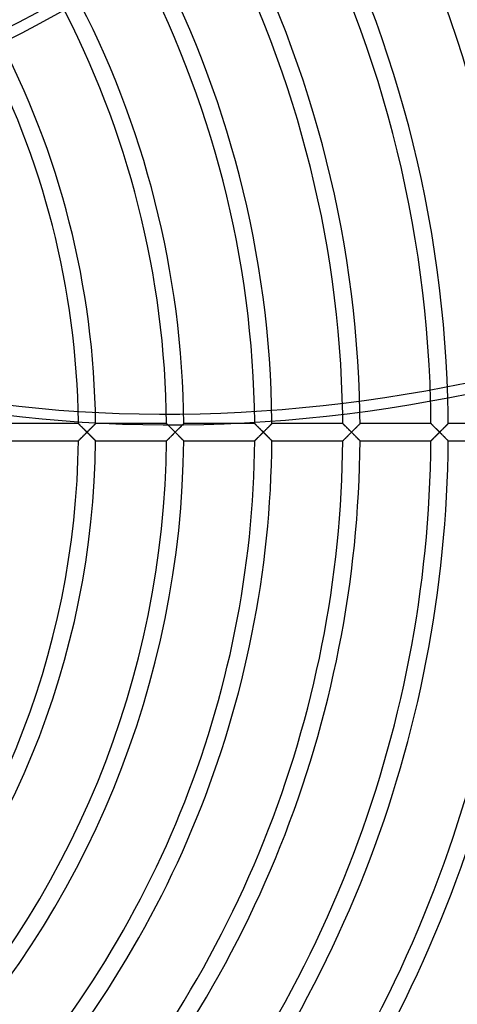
# Model space of a CAD drawing. Header units: millimetres. Extents: x -250 to 250, y -250 to 250.
# Tile 16 of 26: x 104 to 163, y -77 to 56. Entities that reach past the tile are written whole.
import ezdxf

# ---------------------------------------------------------------- set-up
doc = ezdxf.new("R2010")
doc.units = ezdxf.units.MM
doc.layers.add('HIDDEN', color=7, linetype='Continuous')
doc.layers.add('THICK', color=7, linetype='Continuous')

msp = doc.modelspace()

# ---------------------------------------------------------------- linework, layer by layer
at = {"layer": 'HIDDEN'}
for p, q in [((112.17, 1.16), (112.17, 1.16)), ((112.17, 1.16), (112.18, 1.15)), ((112.18, 1.15), (112.19, 1.13)), ((112.19, 1.13), (112.21, 1.11)), ((112.21, 1.11), (112.24, 1.09)), ((112.24, 1.09), (112.27, 1.06)), ((112.27, 1.06), (112.3, 1.03)), ((112.3, 1.03), (112.34, 0.99)), ((112.34, 0.99), (112.38, 0.95)), ((112.38, 0.95), (112.42, 0.91)), ((112.42, 0.91), (112.47, 0.86)), ((112.47, 0.86), (112.51, 0.82)), ((112.51, 0.82), (112.56, 0.77)), ((112.56, 0.77), (112.62, 0.72)), ((112.62, 0.72), (112.67, 0.66)), ((112.67, 0.66), (112.72, 0.61)), ((112.72, 0.61), (112.78, 0.55)), ((112.78, 0.55), (112.84, 0.5)), ((112.84, 0.5), (112.89, 0.44)), ((112.89, 0.44), (112.95, 0.38)), ((112.95, 0.38), (113.02, 0.32)), ((113.02, 0.32), (113.08, 0.26)), ((113.08, 0.26), (113.14, 0.19)), ((113.14, 0.19), (113.2, 0.13)), ((113.2, 0.13), (113.27, 0.06)), ((113.27, 0.06), (113.33, 0)), ((113.33, 0), (113.27, -0.06)), ((113.33, 0), (113.39, 0.06)), ((113.39, -0.06), (113.33, 0)), ((113.39, 0.06), (113.45, 0.12)), ((113.45, 0.12), (113.51, 0.18)), ((113.51, 0.18), (113.57, 0.24)), ((113.57, 0.24), (113.63, 0.3)), ((113.63, 0.3), (113.69, 0.36)), ((113.69, 0.36), (113.75, 0.42)), ((113.75, 0.42), (113.81, 0.48)), ((113.81, 0.48), (113.87, 0.53)), ((113.87, 0.53), (113.92, 0.59)), ((113.92, 0.59), (113.98, 0.65)), ((113.98, 0.65), (114.03, 0.7)), ((114.03, 0.7), (114.08, 0.75)), ((114.08, 0.75), (114.13, 0.8)), ((114.13, 0.8), (114.18, 0.85)), ((114.18, 0.85), (114.23, 0.9)), ((114.23, 0.9), (114.27, 0.94)), ((114.27, 0.94), (114.31, 0.98)), ((114.31, 0.98), (114.35, 1.02)), ((114.35, 1.02), (114.39, 1.06)), ((114.39, 1.06), (114.42, 1.09)), ((114.42, 1.09), (114.44, 1.11)), ((114.44, 1.11), (114.46, 1.13)), ((114.46, 1.13), (114.48, 1.15)), ((114.48, 1.15), (114.48, 1.16)), ((114.48, 1.16), (114.49, 1.16)), ((124.03, 1.16), (116.71, 1.16)), ((124.03, 1.16), (124.04, 1.16)), ((124.04, 1.16), (124.03, 1.16)), ((124.04, 1.16), (124.05, 1.15)), ((124.05, 1.14), (124.04, 1.16)), ((124.05, 1.15), (124.06, 1.13)), ((124.08, 1.12), (124.05, 1.14)), ((124.06, 1.13), (124.08, 1.11)), ((124.11, 1.09), (124.08, 1.12)), ((124.08, 1.11), (124.11, 1.09)), ((124.11, 1.09), (124.13, 1.06)), ((124.15, 1.05), (124.11, 1.09)), ((124.13, 1.06), (124.17, 1.03)), ((124.19, 1), (124.15, 1.05)), ((124.17, 1.03), (124.2, 0.99)), ((124.2, 0.99), (124.25, 0.95)), ((124.25, 0.95), (124.29, 0.91)), ((124.29, 0.91), (124.33, 0.86)), ((124.33, 0.86), (124.38, 0.82)), ((124.38, 0.82), (124.43, 0.77)), ((124.43, 0.77), (124.48, 0.72)), ((124.48, 0.72), (124.53, 0.66)), ((124.53, 0.66), (124.59, 0.61)), ((124.59, 0.61), (124.64, 0.55)), ((124.64, 0.55), (124.7, 0.5)), ((124.7, 0.5), (124.76, 0.44)), ((124.76, 0.44), (124.82, 0.38)), ((124.82, 0.38), (124.88, 0.32)), ((124.88, 0.32), (124.94, 0.26)), ((124.94, 0.26), (125.01, 0.19)), ((125.01, 0.19), (125.07, 0.13)), ((125.07, 0.13), (125.14, 0.06)), ((125.14, 0.06), (125.2, 0)), ((125.2, 0), (125.14, -0.06)), ((125.2, 0), (125.26, 0.06)), ((125.26, -0.06), (125.2, 0)), ((125.26, 0.06), (125.32, 0.12)), ((125.32, 0.12), (125.38, 0.18)), ((125.38, 0.18), (125.44, 0.24)), ((125.44, 0.24), (125.5, 0.3)), ((125.5, 0.3), (125.56, 0.36)), ((125.56, 0.36), (125.62, 0.42)), ((125.62, 0.42), (125.68, 0.48)), ((125.68, 0.48), (125.73, 0.53)), ((125.73, 0.53), (125.79, 0.59)), ((125.79, 0.59), (125.84, 0.65)), ((125.84, 0.65), (125.9, 0.7)), ((125.9, 0.7), (125.95, 0.75)), ((125.95, 0.75), (126, 0.8)), ((126, 0.8), (126.05, 0.85)), ((126.05, 0.85), (126.1, 0.9)), ((126.1, 0.9), (126.14, 0.94)), ((126.14, 0.94), (126.18, 0.98)), ((126.18, 0.98), (126.22, 1.02)), ((126.25, 1.05), (126.21, 1.01)), ((126.22, 1.02), (126.25, 1.06)), ((126.25, 1.06), (126.28, 1.09)), ((126.29, 1.09), (126.25, 1.05)), ((126.28, 1.09), (126.31, 1.11)), ((126.32, 1.12), (126.29, 1.09)), ((126.31, 1.11), (126.33, 1.13)), ((126.34, 1.14), (126.32, 1.12)), ((126.33, 1.13), (126.34, 1.15)), ((126.34, 1.15), (126.35, 1.16)), ((126.35, 1.16), (126.34, 1.14)), ((126.35, 1.16), (126.35, 1.16)), ((132.14, 1.16), (126.35, 1.16)), ((126.35, 1.16), (126.35, 1.16)), ((135.9, 1.16), (135.9, 1.16)), ((135.9, 1.16), (135.91, 1.15)), ((135.91, 1.15), (135.93, 1.13)), ((135.93, 1.13), (135.95, 1.11)), ((135.95, 1.11), (135.97, 1.09)), ((135.97, 1.09), (136, 1.06)), ((136, 1.06), (136.03, 1.03)), ((136.03, 1.03), (136.07, 0.99)), ((136.07, 0.99), (136.11, 0.95)), ((136.11, 0.95), (136.15, 0.91)), ((136.15, 0.91), (136.2, 0.86)), ((136.2, 0.86), (136.25, 0.82)), ((136.25, 0.82), (136.3, 0.77)), ((136.3, 0.77), (136.35, 0.72)), ((136.35, 0.72), (136.4, 0.66)), ((136.4, 0.66), (136.46, 0.61)), ((136.46, 0.61), (136.51, 0.55)), ((136.51, 0.55), (136.57, 0.5)), ((136.57, 0.5), (136.63, 0.44)), ((136.63, 0.44), (136.69, 0.38)), ((136.69, 0.38), (136.75, 0.32)), ((136.75, 0.32), (136.81, 0.26)), ((136.81, 0.26), (136.87, 0.19)), ((136.87, 0.19), (136.94, 0.13)), ((136.94, 0.13), (137, 0.06)), ((137, 0.06), (137.07, 0)), ((137.07, 0), (137, -0.06)), ((137.07, 0), (137.12, 0.06)), ((137.13, -0.06), (137.07, 0)), ((137.12, 0.06), (137.18, 0.12)), ((137.18, 0.12), (137.24, 0.17)), ((137.24, 0.17), (137.3, 0.23)), ((137.3, 0.23), (137.36, 0.29)), ((137.36, 0.29), (137.41, 0.35)), ((137.41, 0.35), (137.47, 0.4)), ((137.47, 0.4), (137.53, 0.46)), ((137.53, 0.46), (137.58, 0.52)), ((137.58, 0.52), (137.64, 0.57)), ((137.64, 0.57), (137.69, 0.62)), ((137.69, 0.62), (137.74, 0.68)), ((137.74, 0.68), (137.79, 0.73)), ((137.79, 0.73), (137.84, 0.78)), ((137.84, 0.78), (137.89, 0.83)), ((137.89, 0.83), (137.94, 0.87)), ((137.94, 0.87), (137.98, 0.92)), ((137.98, 0.92), (138.02, 0.96)), ((138.02, 0.96), (138.06, 1)), ((138.06, 1), (138.09, 1.03)), ((138.09, 1.03), (138.13, 1.06)), ((138.13, 1.06), (138.15, 1.09)), ((138.15, 1.09), (138.18, 1.12)), ((138.18, 1.12), (138.2, 1.13)), ((138.2, 1.13), (138.21, 1.15)), ((138.21, 1.15), (138.22, 1.16)), ((138.22, 1.16), (138.22, 1.16)), ((147.77, 1.16), (147.77, 1.16)), ((147.77, 1.16), (147.78, 1.15)), ((147.78, 1.15), (147.79, 1.13)), ((147.79, 1.13), (147.81, 1.11)), ((147.81, 1.11), (147.84, 1.09)), ((147.84, 1.09), (147.87, 1.06)), ((147.87, 1.06), (147.9, 1.03)), ((147.9, 1.03), (147.94, 0.99)), ((147.94, 0.99), (147.98, 0.95)), ((147.98, 0.95), (148.02, 0.91)), ((148.02, 0.91), (148.07, 0.86)), ((148.07, 0.86), (148.11, 0.82)), ((148.11, 0.82), (148.16, 0.77)), ((148.16, 0.77), (148.21, 0.72)), ((148.21, 0.72), (148.27, 0.66)), ((148.27, 0.66), (148.32, 0.61)), ((148.32, 0.61), (148.38, 0.56)), ((148.38, 0.56), (148.43, 0.5)), ((148.43, 0.5), (148.49, 0.44)), ((148.49, 0.44), (148.55, 0.38)), ((148.55, 0.38), (148.61, 0.32)), ((148.61, 0.32), (148.68, 0.26)), ((148.68, 0.26), (148.74, 0.19)), ((148.74, 0.19), (148.8, 0.13)), ((148.8, 0.13), (148.87, 0.06)), ((148.87, 0.06), (148.93, 0)), ((148.93, 0), (148.87, -0.06)), ((148.93, 0), (148.99, 0.06)), ((148.99, -0.06), (148.93, 0)), ((148.99, 0.06), (149.05, 0.12)), ((149.05, 0.12), (149.11, 0.18)), ((149.11, 0.18), (149.17, 0.24)), ((149.17, 0.24), (149.23, 0.3)), ((149.23, 0.3), (149.29, 0.36)), ((149.29, 0.36), (149.35, 0.42)), ((149.35, 0.42), (149.41, 0.48)), ((149.41, 0.48), (149.47, 0.53)), ((149.47, 0.53), (149.52, 0.59)), ((149.52, 0.59), (149.58, 0.65)), ((149.58, 0.65), (149.63, 0.7)), ((149.63, 0.7), (149.68, 0.75)), ((149.68, 0.75), (149.73, 0.8)), ((149.73, 0.8), (149.78, 0.85)), ((149.78, 0.85), (149.83, 0.9)), ((149.83, 0.9), (149.87, 0.94)), ((149.87, 0.94), (149.91, 0.98)), ((149.91, 0.98), (149.95, 1.02)), ((149.95, 1.02), (149.99, 1.06)), ((149.99, 1.06), (150.02, 1.09)), ((150.02, 1.09), (150.04, 1.11)), ((150.04, 1.11), (150.06, 1.13)), ((150.06, 1.13), (150.08, 1.15)), ((150.08, 1.15), (150.09, 1.16)), ((150.09, 1.16), (150.09, 1.16)), ((159.64, 1.16), (159.64, 1.16)), ((159.64, 1.16), (159.65, 1.15)), ((159.65, 1.15), (159.66, 1.13)), ((159.66, 1.13), (159.68, 1.11)), ((159.68, 1.11), (159.71, 1.09)), ((159.71, 1.09), (159.74, 1.06)), ((159.74, 1.06), (159.77, 1.03)), ((159.77, 1.03), (159.8, 0.99)), ((159.8, 0.99), (159.84, 0.95)), ((159.84, 0.95), (159.89, 0.91)), ((159.89, 0.91), (159.93, 0.86)), ((159.93, 0.86), (159.98, 0.82)), ((159.98, 0.82), (160.03, 0.77)), ((160.03, 0.77), (160.08, 0.72)), ((160.08, 0.72), (160.13, 0.67)), ((160.13, 0.67), (160.19, 0.61)), ((160.19, 0.61), (160.24, 0.56)), ((160.24, 0.56), (160.3, 0.5)), ((160.3, 0.5), (160.36, 0.44)), ((160.36, 0.44), (160.42, 0.38)), ((160.42, 0.38), (160.48, 0.32)), ((160.48, 0.32), (160.54, 0.26)), ((160.54, 0.26), (160.61, 0.19)), ((160.61, 0.19), (160.67, 0.13)), ((160.67, 0.13), (160.74, 0.06)), ((160.74, 0.06), (160.8, 0)), ((160.8, 0), (160.74, -0.06)), ((160.8, 0), (160.86, 0.06)), ((160.86, -0.06), (160.8, 0)), ((160.86, 0.06), (160.92, 0.12)), ((160.92, 0.12), (160.97, 0.17)), ((160.97, 0.17), (161.03, 0.23)), ((161.03, 0.23), (161.09, 0.29)), ((161.09, 0.29), (161.15, 0.35)), ((161.15, 0.35), (161.2, 0.4)), ((161.2, 0.4), (161.26, 0.46)), ((161.26, 0.46), (161.31, 0.52)), ((161.31, 0.52), (161.37, 0.57)), ((161.37, 0.57), (161.42, 0.62)), ((161.42, 0.62), (161.47, 0.68)), ((161.47, 0.68), (161.53, 0.73)), ((161.53, 0.73), (161.58, 0.78)), ((161.58, 0.78), (161.62, 0.83)), ((161.62, 0.83), (161.67, 0.87)), ((161.67, 0.87), (161.71, 0.92)), ((161.71, 0.92), (161.75, 0.96)), ((161.75, 0.96), (161.79, 1)), ((161.79, 1), (161.83, 1.03)), ((161.83, 1.03), (161.86, 1.06)), ((161.86, 1.06), (161.89, 1.09)), ((161.89, 1.09), (161.91, 1.12)), ((161.91, 1.12), (161.93, 1.13)), ((161.93, 1.13), (161.94, 1.15)), ((161.94, 1.15), (161.95, 1.16)), ((161.95, 1.16), (161.96, 1.16)), ((112.18, -1.15), (112.17, -1.16)), ((112.17, -1.16), (112.17, -1.16)), ((112.19, -1.13), (112.18, -1.15)), ((112.21, -1.11), (112.19, -1.13)), ((112.24, -1.09), (112.21, -1.11)), ((112.27, -1.06), (112.24, -1.09)), ((112.3, -1.03), (112.27, -1.06)), ((112.34, -0.99), (112.3, -1.03)), ((112.38, -0.95), (112.34, -0.99)), ((112.42, -0.91), (112.38, -0.95)), ((112.47, -0.86), (112.42, -0.91)), ((112.51, -0.82), (112.47, -0.86)), ((112.56, -0.77), (112.51, -0.82)), ((112.62, -0.72), (112.56, -0.77)), ((112.67, -0.66), (112.62, -0.72)), ((112.72, -0.61), (112.67, -0.66)), ((112.78, -0.55), (112.72, -0.61)), ((112.84, -0.5), (112.78, -0.55)), ((112.89, -0.44), (112.84, -0.5)), ((112.95, -0.38), (112.89, -0.44)), ((113.02, -0.32), (112.95, -0.38)), ((113.08, -0.26), (113.02, -0.32)), ((113.14, -0.19), (113.08, -0.26)), ((113.2, -0.13), (113.14, -0.19)), ((113.27, -0.06), (113.2, -0.13)), ((113.45, -0.12), (113.39, -0.06)), ((113.51, -0.18), (113.45, -0.12)), ((113.57, -0.24), (113.51, -0.18)), ((113.63, -0.3), (113.57, -0.24)), ((113.69, -0.36), (113.63, -0.3)), ((113.75, -0.42), (113.69, -0.36)), ((113.81, -0.48), (113.75, -0.42)), ((113.87, -0.53), (113.81, -0.48)), ((113.92, -0.59), (113.87, -0.53)), ((113.98, -0.65), (113.92, -0.59)), ((114.03, -0.7), (113.98, -0.65)), ((114.08, -0.75), (114.03, -0.7)), ((114.13, -0.8), (114.08, -0.75)), ((114.18, -0.85), (114.13, -0.8)), ((114.23, -0.9), (114.18, -0.85)), ((114.27, -0.94), (114.23, -0.9)), ((114.31, -0.98), (114.27, -0.94)), ((114.35, -1.02), (114.31, -0.98)), ((114.39, -1.06), (114.35, -1.02)), ((114.42, -1.09), (114.39, -1.06)), ((114.44, -1.11), (114.42, -1.09)), ((114.46, -1.13), (114.44, -1.11)), ((114.48, -1.15), (114.46, -1.13)), ((114.48, -1.16), (114.48, -1.15)), ((114.49, -1.16), (114.48, -1.16)), ((124.04, -1.16), (124.03, -1.16)), ((124.05, -1.15), (124.04, -1.16)), ((124.06, -1.13), (124.05, -1.15)), ((124.08, -1.11), (124.06, -1.13)), ((124.11, -1.09), (124.08, -1.11)), ((124.13, -1.06), (124.11, -1.09)), ((124.17, -1.03), (124.13, -1.06)), ((124.2, -0.99), (124.17, -1.03)), ((124.25, -0.95), (124.2, -0.99)), ((124.29, -0.91), (124.25, -0.95)), ((124.33, -0.86), (124.29, -0.91)), ((124.38, -0.82), (124.33, -0.86)), ((124.43, -0.77), (124.38, -0.82)), ((124.48, -0.72), (124.43, -0.77)), ((124.53, -0.66), (124.48, -0.72)), ((124.59, -0.61), (124.53, -0.66)), ((124.64, -0.55), (124.59, -0.61)), ((124.7, -0.5), (124.64, -0.55)), ((124.76, -0.44), (124.7, -0.5)), ((124.82, -0.38), (124.76, -0.44)), ((124.88, -0.32), (124.82, -0.38)), ((124.94, -0.26), (124.88, -0.32)), ((125.01, -0.19), (124.94, -0.26)), ((125.07, -0.13), (125.01, -0.19)), ((125.14, -0.06), (125.07, -0.13)), ((125.32, -0.12), (125.26, -0.06)), ((125.38, -0.18), (125.32, -0.12)), ((125.44, -0.24), (125.38, -0.18)), ((125.5, -0.3), (125.44, -0.24)), ((125.56, -0.36), (125.5, -0.3)), ((125.62, -0.42), (125.56, -0.36)), ((125.68, -0.48), (125.62, -0.42)), ((125.73, -0.53), (125.68, -0.48)), ((125.79, -0.59), (125.73, -0.53)), ((125.84, -0.65), (125.79, -0.59)), ((125.9, -0.7), (125.84, -0.65)), ((125.95, -0.75), (125.9, -0.7)), ((126, -0.8), (125.95, -0.75)), ((126.05, -0.85), (126, -0.8)), ((126.1, -0.9), (126.05, -0.85)), ((126.14, -0.94), (126.1, -0.9)), ((126.18, -0.98), (126.14, -0.94)), ((126.22, -1.02), (126.18, -0.98)), ((126.25, -1.06), (126.22, -1.02)), ((126.28, -1.09), (126.25, -1.06)), ((126.31, -1.11), (126.28, -1.09)), ((126.33, -1.13), (126.31, -1.11)), ((126.34, -1.15), (126.33, -1.13)), ((126.35, -1.16), (126.34, -1.15)), ((126.35, -1.16), (126.35, -1.16)), ((135.91, -1.15), (135.9, -1.16)), ((135.9, -1.16), (135.9, -1.16)), ((135.93, -1.13), (135.91, -1.15)), ((135.95, -1.11), (135.93, -1.13)), ((135.97, -1.09), (135.95, -1.11)), ((136, -1.06), (135.97, -1.09)), ((136.03, -1.03), (136, -1.06)), ((136.07, -0.99), (136.03, -1.03)), ((136.11, -0.95), (136.07, -0.99)), ((136.15, -0.91), (136.11, -0.95)), ((136.2, -0.86), (136.15, -0.91)), ((136.25, -0.82), (136.2, -0.86)), ((136.3, -0.77), (136.25, -0.82)), ((136.35, -0.72), (136.3, -0.77)), ((136.4, -0.66), (136.35, -0.72)), ((136.46, -0.61), (136.4, -0.66)), ((136.51, -0.55), (136.46, -0.61)), ((136.57, -0.5), (136.51, -0.55)), ((136.63, -0.44), (136.57, -0.5)), ((136.69, -0.38), (136.63, -0.44)), ((136.75, -0.32), (136.69, -0.38)), ((136.81, -0.26), (136.75, -0.32)), ((136.87, -0.19), (136.81, -0.26)), ((136.94, -0.13), (136.87, -0.19)), ((137, -0.06), (136.94, -0.13)), ((137.19, -0.12), (137.13, -0.06)), ((137.25, -0.18), (137.19, -0.12)), ((137.31, -0.24), (137.25, -0.18)), ((137.37, -0.3), (137.31, -0.24)), ((137.43, -0.36), (137.37, -0.3)), ((137.48, -0.42), (137.43, -0.36)), ((137.54, -0.48), (137.48, -0.42)), ((137.6, -0.53), (137.54, -0.48)), ((137.66, -0.59), (137.6, -0.53)), ((137.71, -0.65), (137.66, -0.59)), ((137.76, -0.7), (137.71, -0.65)), ((137.82, -0.75), (137.76, -0.7)), ((137.87, -0.8), (137.82, -0.75)), ((137.92, -0.85), (137.87, -0.8)), ((137.96, -0.9), (137.92, -0.85)), ((138.01, -0.94), (137.96, -0.9)), ((138.05, -0.98), (138.01, -0.94)), ((138.09, -1.02), (138.05, -0.98)), ((138.12, -1.06), (138.09, -1.02)), ((138.15, -1.09), (138.12, -1.06)), ((138.17, -1.11), (138.15, -1.09)), ((138.19, -1.13), (138.17, -1.11)), ((138.21, -1.15), (138.19, -1.13)), ((138.22, -1.16), (138.21, -1.15)), ((138.22, -1.16), (138.22, -1.16)), ((147.78, -1.15), (147.77, -1.16)), ((147.77, -1.16), (147.77, -1.16)), ((147.79, -1.13), (147.78, -1.15)), ((147.81, -1.11), (147.79, -1.13)), ((147.84, -1.09), (147.81, -1.11)), ((147.87, -1.06), (147.84, -1.09)), ((147.9, -1.03), (147.87, -1.06)), ((147.94, -0.99), (147.9, -1.03)), ((147.98, -0.95), (147.94, -0.99)), ((148.02, -0.91), (147.98, -0.95)), ((148.07, -0.86), (148.02, -0.91)), ((148.11, -0.82), (148.07, -0.86)), ((148.16, -0.77), (148.11, -0.82)), ((148.21, -0.72), (148.16, -0.77)), ((148.27, -0.66), (148.21, -0.72)), ((148.32, -0.61), (148.27, -0.66)), ((148.38, -0.56), (148.32, -0.61)), ((148.43, -0.5), (148.38, -0.56)), ((148.49, -0.44), (148.43, -0.5)), ((148.55, -0.38), (148.49, -0.44)), ((148.61, -0.32), (148.55, -0.38)), ((148.68, -0.26), (148.61, -0.32)), ((148.74, -0.19), (148.68, -0.26)), ((148.8, -0.13), (148.74, -0.19)), ((148.87, -0.06), (148.8, -0.13)), ((149.05, -0.12), (148.99, -0.06)), ((149.11, -0.18), (149.05, -0.12)), ((149.17, -0.24), (149.11, -0.18)), ((149.23, -0.3), (149.17, -0.24)), ((149.29, -0.36), (149.23, -0.3)), ((149.35, -0.42), (149.29, -0.36)), ((149.41, -0.48), (149.35, -0.42)), ((149.47, -0.53), (149.41, -0.48)), ((149.52, -0.59), (149.47, -0.53)), ((149.58, -0.65), (149.52, -0.59)), ((149.63, -0.7), (149.58, -0.65)), ((149.68, -0.75), (149.63, -0.7)), ((149.73, -0.8), (149.68, -0.75)), ((149.78, -0.85), (149.73, -0.8)), ((149.83, -0.9), (149.78, -0.85)), ((149.87, -0.94), (149.83, -0.9)), ((149.91, -0.98), (149.87, -0.94)), ((149.95, -1.02), (149.91, -0.98)), ((149.99, -1.06), (149.95, -1.02)), ((150.02, -1.09), (149.99, -1.06)), ((150.04, -1.11), (150.02, -1.09)), ((150.06, -1.13), (150.04, -1.11)), ((150.08, -1.15), (150.06, -1.13)), ((150.09, -1.16), (150.08, -1.15)), ((150.09, -1.16), (150.09, -1.16)), ((159.65, -1.15), (159.64, -1.16)), ((159.64, -1.16), (159.64, -1.16)), ((159.66, -1.13), (159.65, -1.15)), ((159.68, -1.11), (159.66, -1.13)), ((159.71, -1.09), (159.68, -1.11)), ((159.74, -1.06), (159.71, -1.09)), ((159.77, -1.03), (159.74, -1.06)), ((159.8, -0.99), (159.77, -1.03)), ((159.84, -0.95), (159.8, -0.99)), ((159.89, -0.91), (159.84, -0.95)), ((159.93, -0.86), (159.89, -0.91)), ((159.98, -0.82), (159.93, -0.86)), ((160.03, -0.77), (159.98, -0.82)), ((160.08, -0.72), (160.03, -0.77)), ((160.13, -0.67), (160.08, -0.72)), ((160.19, -0.61), (160.13, -0.67)), ((160.24, -0.56), (160.19, -0.61)), ((160.3, -0.5), (160.24, -0.56)), ((160.36, -0.44), (160.3, -0.5)), ((160.42, -0.38), (160.36, -0.44)), ((160.48, -0.32), (160.42, -0.38)), ((160.54, -0.26), (160.48, -0.32)), ((160.61, -0.19), (160.54, -0.26)), ((160.67, -0.13), (160.61, -0.19)), ((160.74, -0.06), (160.67, -0.13)), ((160.92, -0.12), (160.86, -0.06)), ((160.97, -0.17), (160.92, -0.12)), ((161.03, -0.23), (160.97, -0.17)), ((161.09, -0.29), (161.03, -0.23)), ((161.15, -0.35), (161.09, -0.29)), ((161.2, -0.4), (161.15, -0.35)), ((161.26, -0.46), (161.2, -0.4)), ((161.31, -0.52), (161.26, -0.46)), ((161.37, -0.57), (161.31, -0.52)), ((161.42, -0.62), (161.37, -0.57)), ((161.47, -0.68), (161.42, -0.62)), ((161.53, -0.73), (161.47, -0.68)), ((161.58, -0.78), (161.53, -0.73)), ((161.62, -0.83), (161.58, -0.78)), ((161.67, -0.87), (161.62, -0.83)), ((161.71, -0.92), (161.67, -0.87)), ((161.75, -0.96), (161.71, -0.92)), ((161.79, -1), (161.75, -0.96)), ((161.83, -1.03), (161.79, -1)), ((161.86, -1.06), (161.83, -1.03)), ((161.89, -1.09), (161.86, -1.06)), ((161.91, -1.12), (161.89, -1.09)), ((161.93, -1.13), (161.91, -1.12)), ((161.94, -1.15), (161.93, -1.13)), ((161.95, -1.16), (161.94, -1.15)), ((161.96, -1.16), (161.95, -1.16))]:
    msp.add_line(p, q, dxfattribs=at)
for radius, start, end in [(233.16, 0, 90), (230.84, 0, 90), (221.29, 0.3003, 89.6996), (218.97, 0.3035, 89.6965), (209.43, 0.3174, 89.6826), (207.11, 0.3209, 89.6791), (204, 270, 90), (185.69, 3.2712, 31.5363), (183.37, 3.0905, 31.3158), (173.83, 2.3922, 30.4712), (171.51, 2.2341, 30.2812), (161.96, 1.6375, 29.565), (159.64, 1.5066, 29.4072), (150.09, 1.0343, 28.8297), (147.77, 0.9372, 28.7076), (138.23, 0.6222, 28.288), (135.91, 0.5685, 28.2076), (126.36, 0.526, 27.9771), (124.04, 0.5358, 27.9477), (114.49, 0.6329, 27.9553), (112.17, 0.7167, 27.9919), (233.16, 270, 0), (230.84, 270, 0), (221.29, 270.3004, 359.6997), (218.97, 270.3035, 359.6965), (209.43, 270.3174, 359.6826), (207.11, 270.3209, 359.6791)]:
    msp.add_arc((0, 0), radius, start, end, dxfattribs=at)
msp.add_ellipse((35.25, 157.17), major_axis=(-152.17, -49.44), ratio=0.766044, start_param=1.73342, end_param=2.280953, dxfattribs=at)
at = {"layer": 'THICK'}
for p, q in [((112.17, 1.16), (102.62, 1.16)), ((112.18, 1.15), (112.17, 1.16)), ((112.17, 1.16), (112.17, 1.16)), ((112.2, 1.13), (112.18, 1.15)), ((112.22, 1.11), (112.2, 1.13)), ((112.25, 1.08), (112.22, 1.11)), ((112.28, 1.05), (112.25, 1.08)), ((112.32, 1.01), (112.28, 1.05)), ((112.36, 0.97), (112.32, 1.01)), ((112.4, 0.93), (112.36, 0.97)), ((112.45, 0.88), (112.4, 0.93)), ((112.5, 0.83), (112.45, 0.88)), ((112.55, 0.78), (112.5, 0.83)), ((112.61, 0.73), (112.55, 0.78)), ((112.66, 0.67), (112.61, 0.73)), ((112.72, 0.61), (112.66, 0.67)), ((112.78, 0.55), (112.72, 0.61)), ((112.84, 0.5), (112.78, 0.55)), ((112.9, 0.44), (112.84, 0.5)), ((112.96, 0.37), (112.9, 0.44)), ((113.02, 0.31), (112.96, 0.37)), ((113.08, 0.25), (113.02, 0.31)), ((113.14, 0.19), (113.08, 0.25)), ((113.21, 0.13), (113.14, 0.19)), ((113.27, 0.06), (113.21, 0.13)), ((113.33, 0), (113.27, 0.06)), ((113.27, -0.06), (113.33, 0)), ((113.39, 0.06), (113.33, 0)), ((113.33, 0), (113.39, -0.06)), ((113.45, 0.12), (113.39, 0.06)), ((113.51, 0.17), (113.45, 0.12)), ((113.57, 0.23), (113.51, 0.17)), ((113.62, 0.29), (113.57, 0.23)), ((113.68, 0.35), (113.62, 0.29)), ((113.74, 0.4), (113.68, 0.35)), ((113.79, 0.46), (113.74, 0.4)), ((113.85, 0.52), (113.79, 0.46)), ((113.9, 0.57), (113.85, 0.52)), ((113.96, 0.62), (113.9, 0.57)), ((114.01, 0.68), (113.96, 0.62)), ((114.06, 0.73), (114.01, 0.68)), ((114.11, 0.78), (114.06, 0.73)), ((114.16, 0.83), (114.11, 0.78)), ((114.2, 0.87), (114.16, 0.83)), ((114.25, 0.92), (114.2, 0.87)), ((114.29, 0.96), (114.25, 0.92)), ((114.33, 1), (114.29, 0.96)), ((114.36, 1.03), (114.33, 1)), ((114.39, 1.06), (114.36, 1.03)), ((114.42, 1.09), (114.39, 1.06)), ((114.44, 1.12), (114.42, 1.09)), ((114.46, 1.13), (114.44, 1.12)), ((114.48, 1.15), (114.46, 1.13)), ((114.49, 1.16), (114.48, 1.16)), ((114.48, 1.16), (114.48, 1.15)), ((116.71, 1.16), (114.49, 1.16)), ((124.24, 0.96), (124.19, 1)), ((124.28, 0.91), (124.24, 0.96)), ((124.33, 0.86), (124.28, 0.91)), ((124.39, 0.81), (124.33, 0.86)), ((124.44, 0.76), (124.39, 0.81)), ((124.5, 0.7), (124.44, 0.76)), ((124.56, 0.64), (124.5, 0.7)), ((124.62, 0.58), (124.56, 0.64)), ((124.68, 0.52), (124.62, 0.58)), ((124.74, 0.46), (124.68, 0.52)), ((124.81, 0.39), (124.74, 0.46)), ((124.87, 0.33), (124.81, 0.39)), ((124.94, 0.26), (124.87, 0.33)), ((125, 0.2), (124.94, 0.26)), ((125.07, 0.13), (125, 0.2)), ((125.13, 0.07), (125.07, 0.13)), ((125.2, 0), (125.13, 0.07)), ((125.14, -0.06), (125.2, 0)), ((125.26, 0.06), (125.2, 0)), ((125.2, 0), (125.26, -0.06)), ((125.32, 0.12), (125.26, 0.06)), ((125.38, 0.18), (125.32, 0.12)), ((125.44, 0.24), (125.38, 0.18)), ((125.5, 0.3), (125.44, 0.24)), ((125.55, 0.35), (125.5, 0.3)), ((125.61, 0.41), (125.55, 0.35)), ((125.67, 0.47), (125.61, 0.41)), ((125.72, 0.53), (125.67, 0.47)), ((125.78, 0.58), (125.72, 0.53)), ((125.83, 0.64), (125.78, 0.58)), ((125.89, 0.69), (125.83, 0.64)), ((125.94, 0.74), (125.89, 0.69)), ((125.99, 0.79), (125.94, 0.74)), ((126.04, 0.84), (125.99, 0.79)), ((126.08, 0.89), (126.04, 0.84)), ((126.13, 0.93), (126.08, 0.89)), ((126.17, 0.97), (126.13, 0.93)), ((126.21, 1.01), (126.17, 0.97)), ((135.9, 1.16), (132.14, 1.16)), ((135.91, 1.16), (135.9, 1.16)), ((135.92, 1.15), (135.91, 1.16)), ((135.93, 1.13), (135.92, 1.15)), ((135.95, 1.11), (135.93, 1.13)), ((135.98, 1.08), (135.95, 1.11)), ((136.01, 1.05), (135.98, 1.08)), ((136.05, 1.01), (136.01, 1.05)), ((136.09, 0.97), (136.05, 1.01)), ((136.14, 0.93), (136.09, 0.97)), ((136.18, 0.88), (136.14, 0.93)), ((136.23, 0.83), (136.18, 0.88)), ((136.28, 0.78), (136.23, 0.83)), ((136.34, 0.73), (136.28, 0.78)), ((136.39, 0.67), (136.34, 0.73)), ((136.45, 0.61), (136.39, 0.67)), ((136.51, 0.56), (136.45, 0.61)), ((136.57, 0.5), (136.51, 0.56)), ((136.63, 0.44), (136.57, 0.5)), ((136.69, 0.38), (136.63, 0.44)), ((136.75, 0.31), (136.69, 0.38)), ((136.82, 0.25), (136.75, 0.31)), ((136.88, 0.19), (136.82, 0.25)), ((136.94, 0.13), (136.88, 0.19)), ((137, 0.06), (136.94, 0.13)), ((137.07, 0), (137, 0.06)), ((137, -0.06), (137.07, 0)), ((137.13, 0.06), (137.07, 0)), ((137.07, 0), (137.12, -0.06)), ((137.19, 0.12), (137.13, 0.06)), ((137.25, 0.18), (137.19, 0.12)), ((137.31, 0.24), (137.25, 0.18)), ((137.37, 0.3), (137.31, 0.24)), ((137.43, 0.36), (137.37, 0.3)), ((137.48, 0.42), (137.43, 0.36)), ((137.54, 0.48), (137.48, 0.42)), ((137.6, 0.53), (137.54, 0.48)), ((137.66, 0.59), (137.6, 0.53)), ((137.71, 0.65), (137.66, 0.59)), ((137.76, 0.7), (137.71, 0.65)), ((137.82, 0.75), (137.76, 0.7)), ((137.87, 0.8), (137.82, 0.75)), ((137.92, 0.85), (137.87, 0.8)), ((137.96, 0.9), (137.92, 0.85)), ((138.01, 0.94), (137.96, 0.9)), ((138.05, 0.98), (138.01, 0.94)), ((138.09, 1.02), (138.05, 0.98)), ((138.12, 1.06), (138.09, 1.02)), ((138.15, 1.09), (138.12, 1.06)), ((138.17, 1.11), (138.15, 1.09)), ((138.19, 1.13), (138.17, 1.11)), ((138.21, 1.15), (138.19, 1.13)), ((138.22, 1.16), (138.21, 1.15)), ((147.77, 1.16), (138.22, 1.16)), ((138.22, 1.16), (138.22, 1.16)), ((147.78, 1.15), (147.77, 1.16)), ((147.77, 1.16), (147.77, 1.16)), ((147.8, 1.13), (147.78, 1.15)), ((147.82, 1.11), (147.8, 1.13)), ((147.85, 1.08), (147.82, 1.11)), ((147.88, 1.05), (147.85, 1.08)), ((147.92, 1.01), (147.88, 1.05)), ((147.96, 0.97), (147.92, 1.01)), ((148, 0.93), (147.96, 0.97)), ((148.05, 0.88), (148, 0.93)), ((148.1, 0.83), (148.05, 0.88)), ((148.15, 0.78), (148.1, 0.83)), ((148.21, 0.73), (148.15, 0.78)), ((148.26, 0.67), (148.21, 0.73)), ((148.32, 0.61), (148.26, 0.67)), ((148.38, 0.56), (148.32, 0.61)), ((148.44, 0.5), (148.38, 0.56)), ((148.5, 0.44), (148.44, 0.5)), ((148.56, 0.37), (148.5, 0.44)), ((148.62, 0.31), (148.56, 0.37)), ((148.68, 0.25), (148.62, 0.31)), ((148.74, 0.19), (148.68, 0.25)), ((148.81, 0.13), (148.74, 0.19)), ((148.87, 0.06), (148.81, 0.13)), ((148.93, 0), (148.87, 0.06)), ((148.87, -0.06), (148.93, 0)), ((148.99, 0.06), (148.93, 0)), ((148.93, 0), (148.99, -0.06)), ((149.05, 0.12), (148.99, 0.06)), ((149.11, 0.17), (149.05, 0.12)), ((149.17, 0.23), (149.11, 0.17)), ((149.22, 0.29), (149.17, 0.23)), ((149.28, 0.35), (149.22, 0.29)), ((149.34, 0.4), (149.28, 0.35)), ((149.39, 0.46), (149.34, 0.4)), ((149.45, 0.52), (149.39, 0.46)), ((149.5, 0.57), (149.45, 0.52)), ((149.56, 0.62), (149.5, 0.57)), ((149.61, 0.68), (149.56, 0.62)), ((149.66, 0.73), (149.61, 0.68)), ((149.71, 0.78), (149.66, 0.73)), ((149.76, 0.83), (149.71, 0.78)), ((149.8, 0.87), (149.76, 0.83)), ((149.85, 0.92), (149.8, 0.87)), ((149.89, 0.96), (149.85, 0.92)), ((149.93, 1), (149.89, 0.96)), ((149.96, 1.03), (149.93, 1)), ((149.99, 1.06), (149.96, 1.03)), ((150.02, 1.09), (149.99, 1.06)), ((150.05, 1.12), (150.02, 1.09)), ((150.06, 1.13), (150.05, 1.12)), ((150.08, 1.15), (150.06, 1.13)), ((150.09, 1.16), (150.08, 1.15)), ((159.64, 1.16), (150.09, 1.16)), ((150.09, 1.16), (150.09, 1.16)), ((159.65, 1.15), (159.64, 1.16)), ((159.64, 1.16), (159.64, 1.16)), ((159.67, 1.13), (159.65, 1.15)), ((159.69, 1.11), (159.67, 1.13)), ((159.72, 1.08), (159.69, 1.11)), ((159.75, 1.05), (159.72, 1.08)), ((159.78, 1.01), (159.75, 1.05)), ((159.83, 0.97), (159.78, 1.01)), ((159.87, 0.93), (159.83, 0.97)), ((159.92, 0.88), (159.87, 0.93)), ((159.97, 0.83), (159.92, 0.88)), ((160.02, 0.78), (159.97, 0.83)), ((160.07, 0.73), (160.02, 0.78)), ((160.13, 0.67), (160.07, 0.73)), ((160.19, 0.61), (160.13, 0.67)), ((160.24, 0.55), (160.19, 0.61)), ((160.3, 0.5), (160.24, 0.55)), ((160.36, 0.44), (160.3, 0.5)), ((160.42, 0.37), (160.36, 0.44)), ((160.49, 0.31), (160.42, 0.37)), ((160.55, 0.25), (160.49, 0.31)), ((160.61, 0.19), (160.55, 0.25)), ((160.67, 0.13), (160.61, 0.19)), ((160.74, 0.06), (160.67, 0.13)), ((160.8, 0), (160.74, 0.06)), ((160.74, -0.06), (160.8, 0)), ((160.86, 0.06), (160.8, 0)), ((160.8, 0), (160.86, -0.06)), ((160.92, 0.12), (160.86, 0.06)), ((160.98, 0.18), (160.92, 0.12)), ((161.04, 0.24), (160.98, 0.18)), ((161.1, 0.3), (161.04, 0.24)), ((161.16, 0.36), (161.1, 0.3)), ((161.22, 0.42), (161.16, 0.36)), ((161.28, 0.48), (161.22, 0.42)), ((161.33, 0.53), (161.28, 0.48)), ((161.39, 0.59), (161.33, 0.53)), ((161.44, 0.65), (161.39, 0.59)), ((161.5, 0.7), (161.44, 0.65)), ((161.55, 0.75), (161.5, 0.7)), ((161.6, 0.8), (161.55, 0.75)), ((161.65, 0.85), (161.6, 0.8)), ((161.7, 0.9), (161.65, 0.85)), ((161.74, 0.94), (161.7, 0.9)), ((161.78, 0.98), (161.74, 0.94)), ((161.82, 1.02), (161.78, 0.98)), ((161.85, 1.06), (161.82, 1.02)), ((161.88, 1.09), (161.85, 1.06)), ((161.91, 1.11), (161.88, 1.09)), ((161.93, 1.13), (161.91, 1.11)), ((161.94, 1.15), (161.93, 1.13)), ((161.95, 1.16), (161.94, 1.15)), ((161.96, 1.16), (161.95, 1.16)), ((171.5, 1.16), (161.96, 1.16)), ((102.62, -1.16), (112.17, -1.16)), ((112.17, -1.16), (112.18, -1.15)), ((112.17, -1.16), (112.17, -1.16)), ((112.18, -1.15), (112.2, -1.13)), ((112.2, -1.13), (112.22, -1.11)), ((112.22, -1.11), (112.25, -1.08)), ((112.25, -1.08), (112.28, -1.05)), ((112.28, -1.05), (112.32, -1.01)), ((112.32, -1.01), (112.36, -0.97)), ((112.36, -0.97), (112.4, -0.93)), ((112.4, -0.93), (112.45, -0.88)), ((112.45, -0.88), (112.5, -0.83)), ((112.5, -0.83), (112.55, -0.78)), ((112.55, -0.78), (112.61, -0.73)), ((112.61, -0.73), (112.66, -0.67)), ((112.66, -0.67), (112.72, -0.61)), ((112.72, -0.61), (112.78, -0.55)), ((112.78, -0.55), (112.84, -0.5)), ((112.84, -0.5), (112.9, -0.44)), ((112.9, -0.44), (112.96, -0.37)), ((112.96, -0.37), (113.02, -0.31)), ((113.02, -0.31), (113.08, -0.25)), ((113.08, -0.25), (113.14, -0.19)), ((113.14, -0.19), (113.21, -0.13)), ((113.21, -0.13), (113.27, -0.06)), ((113.39, -0.06), (113.45, -0.12)), ((113.45, -0.12), (113.51, -0.17)), ((113.51, -0.17), (113.57, -0.23)), ((113.57, -0.23), (113.62, -0.29)), ((113.62, -0.29), (113.68, -0.35)), ((113.68, -0.35), (113.74, -0.4)), ((113.74, -0.4), (113.79, -0.46)), ((113.79, -0.46), (113.85, -0.52)), ((113.85, -0.52), (113.9, -0.57)), ((113.9, -0.57), (113.96, -0.62)), ((113.96, -0.62), (114.01, -0.68)), ((114.01, -0.68), (114.06, -0.73)), ((114.06, -0.73), (114.11, -0.78)), ((114.11, -0.78), (114.16, -0.83)), ((114.16, -0.83), (114.2, -0.87)), ((114.2, -0.87), (114.25, -0.92)), ((114.25, -0.92), (114.29, -0.96)), ((114.29, -0.96), (114.33, -1)), ((114.33, -1), (114.36, -1.03)), ((114.36, -1.03), (114.39, -1.06)), ((114.39, -1.06), (114.42, -1.09)), ((114.42, -1.09), (114.44, -1.12)), ((114.44, -1.12), (114.46, -1.13)), ((114.46, -1.13), (114.48, -1.15)), ((114.48, -1.15), (114.48, -1.16)), ((114.48, -1.16), (114.49, -1.16)), ((114.49, -1.16), (124.03, -1.16)), ((124.03, -1.16), (124.04, -1.16)), ((124.04, -1.16), (124.05, -1.15)), ((124.05, -1.15), (124.06, -1.13)), ((124.06, -1.13), (124.09, -1.11)), ((124.09, -1.11), (124.11, -1.08)), ((124.11, -1.08), (124.15, -1.05)), ((124.15, -1.05), (124.18, -1.01)), ((124.18, -1.01), (124.22, -0.97)), ((124.22, -0.97), (124.27, -0.93)), ((124.27, -0.93), (124.32, -0.88)), ((124.32, -0.88), (124.37, -0.83)), ((124.37, -0.83), (124.42, -0.78)), ((124.42, -0.78), (124.47, -0.73)), ((124.47, -0.73), (124.53, -0.67)), ((124.53, -0.67), (124.58, -0.61)), ((124.58, -0.61), (124.64, -0.56)), ((124.64, -0.56), (124.7, -0.5)), ((124.7, -0.5), (124.76, -0.44)), ((124.76, -0.44), (124.82, -0.38)), ((124.82, -0.38), (124.89, -0.31)), ((124.89, -0.31), (124.95, -0.25)), ((124.95, -0.25), (125.01, -0.19)), ((125.01, -0.19), (125.07, -0.13)), ((125.07, -0.13), (125.14, -0.06)), ((125.26, -0.06), (125.32, -0.12)), ((125.32, -0.12), (125.37, -0.17)), ((125.37, -0.17), (125.43, -0.23)), ((125.43, -0.23), (125.49, -0.29)), ((125.49, -0.29), (125.55, -0.35)), ((125.55, -0.35), (125.6, -0.4)), ((125.6, -0.4), (125.66, -0.46)), ((125.66, -0.46), (125.71, -0.52)), ((125.71, -0.52), (125.77, -0.57)), ((125.77, -0.57), (125.82, -0.62)), ((125.82, -0.62), (125.87, -0.68)), ((125.87, -0.68), (125.93, -0.73)), ((125.93, -0.73), (125.98, -0.78)), ((125.98, -0.78), (126.02, -0.83)), ((126.02, -0.83), (126.07, -0.87)), ((126.07, -0.87), (126.11, -0.92)), ((126.11, -0.92), (126.15, -0.96)), ((126.15, -0.96), (126.19, -1)), ((126.19, -1), (126.23, -1.03)), ((126.23, -1.03), (126.26, -1.06)), ((126.26, -1.06), (126.29, -1.09)), ((126.29, -1.09), (126.31, -1.12)), ((126.31, -1.12), (126.33, -1.13)), ((126.33, -1.13), (126.34, -1.15)), ((126.34, -1.15), (126.35, -1.16)), ((126.35, -1.16), (135.9, -1.16)), ((126.35, -1.16), (126.35, -1.16)), ((135.9, -1.16), (135.91, -1.16)), ((135.91, -1.16), (135.92, -1.15)), ((135.92, -1.15), (135.93, -1.13)), ((135.93, -1.13), (135.95, -1.11)), ((135.95, -1.11), (135.98, -1.08)), ((135.98, -1.08), (136.01, -1.05)), ((136.01, -1.05), (136.05, -1.01)), ((136.05, -1.01), (136.09, -0.97)), ((136.09, -0.97), (136.14, -0.93)), ((136.14, -0.93), (136.18, -0.88)), ((136.18, -0.88), (136.23, -0.83)), ((136.23, -0.83), (136.28, -0.78)), ((136.28, -0.78), (136.34, -0.73)), ((136.34, -0.73), (136.39, -0.67)), ((136.39, -0.67), (136.45, -0.61)), ((136.45, -0.61), (136.51, -0.56)), ((136.51, -0.56), (136.57, -0.5)), ((136.57, -0.5), (136.63, -0.44)), ((136.63, -0.44), (136.69, -0.38)), ((136.69, -0.38), (136.75, -0.31)), ((136.75, -0.31), (136.82, -0.25)), ((136.82, -0.25), (136.88, -0.19)), ((136.88, -0.19), (136.94, -0.13)), ((136.94, -0.13), (137, -0.06)), ((137.12, -0.06), (137.18, -0.12)), ((137.18, -0.12), (137.24, -0.17)), ((137.24, -0.17), (137.3, -0.23)), ((137.3, -0.23), (137.36, -0.29)), ((137.36, -0.29), (137.41, -0.35)), ((137.41, -0.35), (137.47, -0.4)), ((137.47, -0.4), (137.53, -0.46)), ((137.53, -0.46), (137.58, -0.52)), ((137.58, -0.52), (137.64, -0.57)), ((137.64, -0.57), (137.69, -0.62)), ((137.69, -0.62), (137.74, -0.68)), ((137.74, -0.68), (137.79, -0.73)), ((137.79, -0.73), (137.84, -0.78)), ((137.84, -0.78), (137.89, -0.83)), ((137.89, -0.83), (137.94, -0.87)), ((137.94, -0.87), (137.98, -0.92)), ((137.98, -0.92), (138.02, -0.96)), ((138.02, -0.96), (138.06, -1)), ((138.06, -1), (138.09, -1.03)), ((138.09, -1.03), (138.13, -1.06)), ((138.13, -1.06), (138.15, -1.09)), ((138.15, -1.09), (138.18, -1.12)), ((138.18, -1.12), (138.2, -1.13)), ((138.2, -1.13), (138.21, -1.15)), ((138.21, -1.15), (138.22, -1.16)), ((138.22, -1.16), (147.77, -1.16)), ((138.22, -1.16), (138.22, -1.16)), ((147.77, -1.16), (147.78, -1.15)), ((147.77, -1.16), (147.77, -1.16)), ((147.78, -1.15), (147.8, -1.13)), ((147.8, -1.13), (147.82, -1.11)), ((147.82, -1.11), (147.85, -1.08)), ((147.85, -1.08), (147.88, -1.05)), ((147.88, -1.05), (147.92, -1.01)), ((147.92, -1.01), (147.96, -0.97)), ((147.96, -0.97), (148, -0.93)), ((148, -0.93), (148.05, -0.88)), ((148.05, -0.88), (148.1, -0.83)), ((148.1, -0.83), (148.15, -0.78)), ((148.15, -0.78), (148.21, -0.73)), ((148.21, -0.73), (148.26, -0.67)), ((148.26, -0.67), (148.32, -0.61)), ((148.32, -0.61), (148.38, -0.56)), ((148.38, -0.56), (148.44, -0.5)), ((148.44, -0.5), (148.5, -0.44)), ((148.5, -0.44), (148.56, -0.37)), ((148.56, -0.37), (148.62, -0.31)), ((148.62, -0.31), (148.68, -0.25)), ((148.68, -0.25), (148.74, -0.19)), ((148.74, -0.19), (148.81, -0.13)), ((148.81, -0.13), (148.87, -0.06)), ((148.99, -0.06), (149.05, -0.12)), ((149.05, -0.12), (149.11, -0.17)), ((149.11, -0.17), (149.17, -0.23)), ((149.17, -0.23), (149.22, -0.29)), ((149.22, -0.29), (149.28, -0.35)), ((149.28, -0.35), (149.34, -0.4)), ((149.34, -0.4), (149.39, -0.46)), ((149.39, -0.46), (149.45, -0.52)), ((149.45, -0.52), (149.5, -0.57)), ((149.5, -0.57), (149.56, -0.62)), ((149.56, -0.62), (149.61, -0.68)), ((149.61, -0.68), (149.66, -0.73)), ((149.66, -0.73), (149.71, -0.78)), ((149.71, -0.78), (149.76, -0.83)), ((149.76, -0.83), (149.8, -0.87)), ((149.8, -0.87), (149.85, -0.92)), ((149.85, -0.92), (149.89, -0.96)), ((149.89, -0.96), (149.93, -1)), ((149.93, -1), (149.96, -1.03)), ((149.96, -1.03), (149.99, -1.06)), ((149.99, -1.06), (150.02, -1.09)), ((150.02, -1.09), (150.05, -1.12)), ((150.05, -1.12), (150.06, -1.13)), ((150.06, -1.13), (150.08, -1.15)), ((150.08, -1.15), (150.09, -1.16)), ((150.09, -1.16), (159.64, -1.16)), ((150.09, -1.16), (150.09, -1.16)), ((159.64, -1.16), (159.65, -1.15)), ((159.64, -1.16), (159.64, -1.16)), ((159.65, -1.15), (159.67, -1.13)), ((159.67, -1.13), (159.69, -1.11)), ((159.69, -1.11), (159.72, -1.08)), ((159.72, -1.08), (159.75, -1.05)), ((159.75, -1.05), (159.78, -1.01)), ((159.78, -1.01), (159.83, -0.97)), ((159.83, -0.97), (159.87, -0.93)), ((159.87, -0.93), (159.92, -0.88)), ((159.92, -0.88), (159.97, -0.83)), ((159.97, -0.83), (160.02, -0.78)), ((160.02, -0.78), (160.07, -0.73)), ((160.07, -0.73), (160.13, -0.67)), ((160.13, -0.67), (160.19, -0.61)), ((160.19, -0.61), (160.24, -0.55)), ((160.24, -0.55), (160.3, -0.5)), ((160.3, -0.5), (160.36, -0.44)), ((160.36, -0.44), (160.42, -0.37)), ((160.42, -0.37), (160.49, -0.31)), ((160.49, -0.31), (160.55, -0.25)), ((160.55, -0.25), (160.61, -0.19)), ((160.61, -0.19), (160.67, -0.13)), ((160.67, -0.13), (160.74, -0.06)), ((160.86, -0.06), (160.92, -0.12)), ((160.92, -0.12), (160.98, -0.18)), ((160.98, -0.18), (161.04, -0.24)), ((161.04, -0.24), (161.1, -0.3)), ((161.1, -0.3), (161.16, -0.36)), ((161.16, -0.36), (161.22, -0.42)), ((161.22, -0.42), (161.28, -0.48)), ((161.28, -0.48), (161.33, -0.53)), ((161.33, -0.53), (161.39, -0.59)), ((161.39, -0.59), (161.44, -0.65)), ((161.44, -0.65), (161.5, -0.7)), ((161.5, -0.7), (161.55, -0.75)), ((161.55, -0.75), (161.6, -0.8)), ((161.6, -0.8), (161.65, -0.85)), ((161.65, -0.85), (161.7, -0.9)), ((161.7, -0.9), (161.74, -0.94)), ((161.74, -0.94), (161.78, -0.98)), ((161.78, -0.98), (161.82, -1.02)), ((161.82, -1.02), (161.85, -1.06)), ((161.85, -1.06), (161.88, -1.09)), ((161.88, -1.09), (161.91, -1.11)), ((161.91, -1.11), (161.93, -1.13)), ((161.93, -1.13), (161.94, -1.15)), ((161.94, -1.15), (161.95, -1.16)), ((161.95, -1.16), (161.96, -1.16)), ((161.96, -1.16), (171.5, -1.16))]:
    msp.add_line(p, q, dxfattribs=at)
for radius, start, end in [(214.39, 0, 180), (205, 270, 90), (200, 0, 180), (197.56, 0.3364, 89.6636), (159.64, 0.4163, 1.5066), (161.96, 0.4104, 1.6375), (150.09, 0.4428, 1.0343), (112.17, 0.5925, 0.7167), (135.91, 0.489, 0.5685), (138.23, 0.4808, 0.6222), (147.77, 0.4498, 0.9372), (214.39, 180, 0), (200, 180, 0), (114.49, 0.5805, 0.6329), (197.56, 270.3364, 359.6636), (112.17, 315.9919, 359.4075), (114.49, 315.9553, 359.4195), (124.04, 315.9477, 359.4642), (126.36, 315.9771, 359.474), (135.91, 316.2076, 359.511), (138.23, 316.288, 359.5192), (147.77, 316.7077, 359.5502), (150.09, 316.8297, 359.5572), (159.64, 317.4072, 359.5837), (161.96, 317.565, 359.5896), (171.51, 318.2812, 359.6125), (173.83, 318.4712, 359.6177), (195.24, 312.5933, 359.6596), (183.37, 319.3158, 359.6375), (185.69, 319.5363, 359.6421)]:
    msp.add_arc((0, 0), radius, start, end, dxfattribs=at)
for centre, major_axis, start_param, end_param in [((34.79, 158.6), (-152.17, -49.44), 1.73342, 2.280953), ((148.48, 129.05), (-152.17, -49.44), 1.004743, 1.570796), ((148.95, 127.62), (152.17, 49.44), -2.13685, -1.570796), ((161.59, 15.93), (-94.05, 129.44), 1.73342, 2.280953)]:
    msp.add_ellipse(centre, major_axis=major_axis, ratio=0.766044, start_param=start_param, end_param=end_param, dxfattribs=at)

doc.saveas('drawing.dxf')
